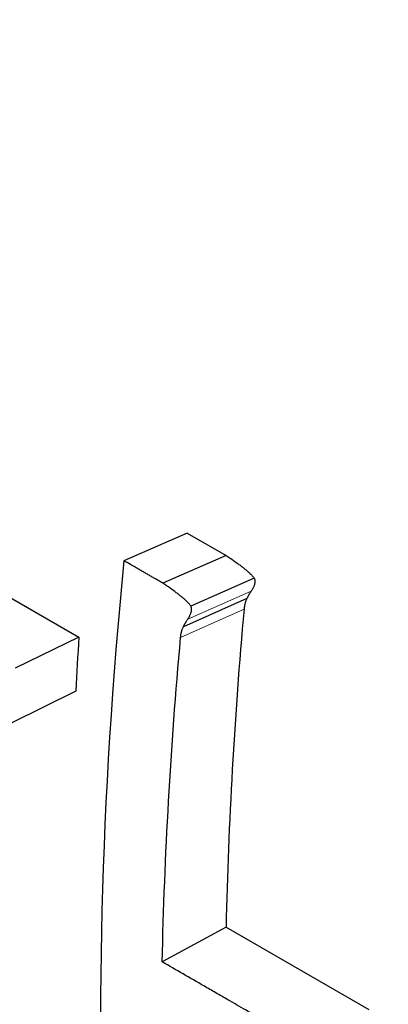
# Model space of a CAD drawing. Header units: millimetres. Extents: x 14 to 974, y 14 to 587.
# Tile 34 of 45: x 540.72 to 542.77, y 424.62 to 430.08. Entities that reach past the tile are written whole.
import ezdxf

# ---------------------------------------------------------------- set-up
doc = ezdxf.new("R2010")
doc.units = ezdxf.units.MM
doc.layers.add('외형선(ISO)', color=7, linetype='Continuous', lineweight=25)
doc.layers.add('좁은 외형선(ISO)', color=7, linetype='Continuous', lineweight=18)

msp = doc.modelspace()

# ---------------------------------------------------------------- linework, layer by layer
at = {"layer": '외형선(ISO)'}
for p, q in [((538.3904, 428.1894), (541.0529, 426.6562)), ((541.6529, 427.2329), (541.3019, 427.0797)), ((541.6529, 427.2329), (541.8688, 427.1086)), ((541.8688, 427.1086), (541.5178, 426.9554)), ((542.0237, 426.9824), (541.6726, 426.8285)), ((541.9828, 426.8707), (541.6314, 426.7143)), ((541.0529, 426.6562), (540.7004, 426.4854)), ((541.035, 426.3583), (540.6822, 426.1815)), ((541.8674, 425.0508), (541.514, 424.8579)), ((541.8674, 425.0508), (542.6589, 424.595))]:
    msp.add_line(p, q, dxfattribs=at)
for centre, major_axis, start_param, end_param in [((545.4402, 442.8167), (12.4758, 21.6646), 0, 3.141593), ((559.5391, 434.6977), (-12.4758, -21.6646), 5.386355, 5.469938), ((558.6756, 435.1949), (-12.4758, -21.6646), 5.41702, 5.431132)]:
    msp.add_ellipse(centre, major_axis=major_axis, ratio=0.578093, start_param=start_param, end_param=end_param, dxfattribs=at)
for points, knots in [([(541.8688, 427.1086), (541.8831, 427.099), (541.8964, 427.0898), (541.9088, 427.0811), (541.9181, 427.0745), (541.9268, 427.0682), (541.935, 427.0622), (541.9378, 427.0602), (541.9405, 427.0582), (541.9431, 427.0562), (541.9483, 427.0523), (541.9533, 427.0484), (541.9581, 427.0447), (541.9605, 427.0429), (541.9628, 427.041), (541.9651, 427.0392), (541.9696, 427.0356), (541.9739, 427.0321), (541.978, 427.0287), (541.98, 427.027), (541.982, 427.0253), (541.9839, 427.0237), (541.9878, 427.0204), (541.9913, 427.0172), (541.9947, 427.0141), (541.9964, 427.0126), (541.998, 427.0111), (541.9996, 427.0096), (542.0027, 427.0066), (542.0056, 427.0038), (542.0082, 427.001), (542.0096, 426.9996), (542.0108, 426.9983), (542.012, 426.997), (542.0145, 426.9943), (542.0166, 426.9918), (542.0186, 426.9894), (542.0205, 426.9869), (542.0222, 426.9846), (542.0237, 426.9824)], [-1, -1, -1, -1, -0.833333, -0.833333, -0.833333, -0.708333, -0.708333, -0.708333, -0.666667, -0.666667, -0.666667, -0.583333, -0.583333, -0.583333, -0.541667, -0.541667, -0.541667, -0.458333, -0.458333, -0.458333, -0.416667, -0.416667, -0.416667, -0.333333, -0.333333, -0.333333, -0.291667, -0.291667, -0.291667, -0.208333, -0.208333, -0.208333, -0.166667, -0.166667, -0.166667, -0.083333, -0.083333, -0.083333, 0, 0, 0, 0]), ([(541.5178, 426.9554), (541.5118, 426.9588), (541.5058, 426.9623), (541.4998, 426.9658), (541.4938, 426.9692), (541.4878, 426.9727), (541.4818, 426.9761), (541.4788, 426.9778), (541.4758, 426.9796), (541.4728, 426.9813), (541.4668, 426.9847), (541.4608, 426.9882), (541.4548, 426.9917), (541.4518, 426.9934), (541.4489, 426.9951), (541.4459, 426.9968), (541.4399, 427.0003), (541.4339, 427.0037), (541.4279, 427.0072), (541.4249, 427.0089), (541.4219, 427.0106), (541.4189, 427.0124), (541.4129, 427.0158), (541.4069, 427.0193), (541.4009, 427.0227), (541.3979, 427.0245), (541.3949, 427.0262), (541.3919, 427.0279), (541.3859, 427.0314), (541.3799, 427.0348), (541.3739, 427.0383), (541.3709, 427.04), (541.3679, 427.0417), (541.3649, 427.0434), (541.3559, 427.0486), (541.3469, 427.0538), (541.3379, 427.059), (541.3259, 427.0659), (541.3139, 427.0728), (541.3019, 427.0797)], [0, 0, 0, 0, 0.0025441, 0.0025441, 0.0025441, 0.0050882, 0.0050882, 0.0050882, 0.00636024, 0.00636024, 0.00636024, 0.00890434, 0.00890434, 0.00890434, 0.01017639, 0.01017639, 0.01017639, 0.01272049, 0.01272049, 0.01272049, 0.01399254, 0.01399254, 0.01399254, 0.01653664, 0.01653664, 0.01653664, 0.01780868, 0.01780868, 0.01780868, 0.02035278, 0.02035278, 0.02035278, 0.02162483, 0.02162483, 0.02162483, 0.02544098, 0.02544098, 0.02544098, 0.03052917, 0.03052917, 0.03052917, 0.03052917]), ([(542.0237, 426.9824), (542.0244, 426.9809), (542.025, 426.9795), (542.0255, 426.978), (542.026, 426.9764), (542.0264, 426.9749), (542.0268, 426.9733), (542.0269, 426.9725), (542.027, 426.9716), (542.0272, 426.9708), (542.0274, 426.9692), (542.0275, 426.9675), (542.0275, 426.9657), (542.0275, 426.9649), (542.0275, 426.964), (542.0275, 426.9631), (542.0274, 426.9613), (542.0272, 426.9595), (542.0269, 426.9576), (542.0268, 426.9567), (542.0266, 426.9558), (542.0265, 426.9548), (542.0261, 426.9529), (542.0256, 426.9509), (542.025, 426.949), (542.0248, 426.948), (542.0245, 426.9469), (542.0241, 426.9459), (542.0235, 426.9439), (542.0227, 426.9418), (542.0218, 426.9397), (542.0214, 426.9386), (542.021, 426.9375), (542.0205, 426.9365), (542.0195, 426.9343), (542.0185, 426.9321), (542.0173, 426.9298), (542.0167, 426.9287), (542.0161, 426.9276), (542.0155, 426.9264), (542.0143, 426.9241), (542.0129, 426.9218), (542.0115, 426.9194), (542.01, 426.917), (542.0085, 426.9146), (542.0068, 426.9121)], [-1, -1, -1, -1, -0.916667, -0.916667, -0.916667, -0.833333, -0.833333, -0.833333, -0.791667, -0.791667, -0.791667, -0.708333, -0.708333, -0.708333, -0.666667, -0.666667, -0.666667, -0.583333, -0.583333, -0.583333, -0.541667, -0.541667, -0.541667, -0.458333, -0.458333, -0.458333, -0.416667, -0.416667, -0.416667, -0.333333, -0.333333, -0.333333, -0.291667, -0.291667, -0.291667, -0.208333, -0.208333, -0.208333, -0.166667, -0.166667, -0.166667, -0.083333, -0.083333, -0.083333, 0, 0, 0, 0]), ([(541.6726, 426.8285), (541.6712, 426.8308), (541.6694, 426.8331), (541.6675, 426.8356), (541.6656, 426.838), (541.6634, 426.8406), (541.661, 426.8433), (541.6598, 426.8446), (541.6585, 426.846), (541.6572, 426.8473), (541.6545, 426.8501), (541.6516, 426.853), (541.6485, 426.856), (541.647, 426.8575), (541.6453, 426.859), (541.6437, 426.8606), (541.6403, 426.8637), (541.6367, 426.8669), (541.6329, 426.8702), (541.631, 426.8718), (541.629, 426.8735), (541.627, 426.8752), (541.6229, 426.8786), (541.6186, 426.8822), (541.6141, 426.8858), (541.6118, 426.8876), (541.6095, 426.8894), (541.6071, 426.8913), (541.6023, 426.8951), (541.5973, 426.8989), (541.5921, 426.9029), (541.5894, 426.9048), (541.5868, 426.9068), (541.584, 426.9089), (541.5758, 426.9149), (541.567, 426.9213), (541.5578, 426.9278), (541.5454, 426.9366), (541.5321, 426.9458), (541.5178, 426.9554)], [0, 0, 0, 0, 0.083333, 0.083333, 0.083333, 0.166667, 0.166667, 0.166667, 0.208333, 0.208333, 0.208333, 0.291667, 0.291667, 0.291667, 0.333333, 0.333333, 0.333333, 0.416667, 0.416667, 0.416667, 0.458333, 0.458333, 0.458333, 0.541667, 0.541667, 0.541667, 0.583333, 0.583333, 0.583333, 0.666667, 0.666667, 0.666667, 0.708333, 0.708333, 0.708333, 0.833333, 0.833333, 0.833333, 1, 1, 1, 1]), ([(541.9828, 426.8707), (541.9814, 426.8681), (541.9801, 426.8654), (541.9789, 426.8626), (541.978, 426.8604), (541.9772, 426.8583), (541.9764, 426.856), (541.9761, 426.8553), (541.9758, 426.8545), (541.9756, 426.8538), (541.9751, 426.8522), (541.9746, 426.8507), (541.9741, 426.8491), (541.9739, 426.8483), (541.9736, 426.8475), (541.9734, 426.8467), (541.973, 426.8452), (541.9725, 426.8435), (541.9721, 426.8419), (541.9719, 426.8411), (541.9717, 426.8402), (541.9715, 426.8394), (541.9711, 426.8377), (541.9708, 426.836), (541.9704, 426.8343), (541.9703, 426.8334), (541.9701, 426.8325), (541.9699, 426.8317), (541.9696, 426.8299), (541.9693, 426.8281), (541.969, 426.8263), (541.9689, 426.8254), (541.9688, 426.8245), (541.9686, 426.8236), (541.9684, 426.8217), (541.9681, 426.8199), (541.9679, 426.818), (541.9677, 426.8161), (541.9675, 426.8142), (541.9673, 426.8123)], [-1, -1, -1, -1, -0.833333, -0.833333, -0.833333, -0.708333, -0.708333, -0.708333, -0.666667, -0.666667, -0.666667, -0.583333, -0.583333, -0.583333, -0.541667, -0.541667, -0.541667, -0.458333, -0.458333, -0.458333, -0.416667, -0.416667, -0.416667, -0.333333, -0.333333, -0.333333, -0.291667, -0.291667, -0.291667, -0.208333, -0.208333, -0.208333, -0.166667, -0.166667, -0.166667, -0.083333, -0.083333, -0.083333, 0, 0, 0, 0]), ([(542.0068, 426.9121), (542.0049, 426.9091), (542.003, 426.9063), (542.0013, 426.9036), (541.9999, 426.9015), (541.9987, 426.8995), (541.9975, 426.8976), (541.9971, 426.8969), (541.9967, 426.8963), (541.9963, 426.8957), (541.9955, 426.8944), (541.9948, 426.8932), (541.9941, 426.892), (541.9937, 426.8914), (541.9934, 426.8908), (541.993, 426.8902), (541.9923, 426.889), (541.9916, 426.8879), (541.991, 426.8867), (541.9907, 426.8862), (541.9904, 426.8856), (541.9901, 426.8851), (541.9894, 426.884), (541.9888, 426.8829), (541.9883, 426.8819), (541.988, 426.8814), (541.9877, 426.8808), (541.9875, 426.8803), (541.9869, 426.8793), (541.9864, 426.8783), (541.9859, 426.8774), (541.9857, 426.8769), (541.9854, 426.8764), (541.9852, 426.876), (541.9847, 426.875), (541.9843, 426.8741), (541.9839, 426.8733), (541.9835, 426.8724), (541.9831, 426.8716), (541.9828, 426.8707)], [-1, -1, -1, -1, -0.833333, -0.833333, -0.833333, -0.708333, -0.708333, -0.708333, -0.666667, -0.666667, -0.666667, -0.583333, -0.583333, -0.583333, -0.541667, -0.541667, -0.541667, -0.458333, -0.458333, -0.458333, -0.416667, -0.416667, -0.416667, -0.333333, -0.333333, -0.333333, -0.291667, -0.291667, -0.291667, -0.208333, -0.208333, -0.208333, -0.166667, -0.166667, -0.166667, -0.083333, -0.083333, -0.083333, 0, 0, 0, 0]), ([(541.6556, 426.7567), (541.6573, 426.7593), (541.6588, 426.7618), (541.6603, 426.7642), (541.6617, 426.7666), (541.6631, 426.769), (541.6643, 426.7714), (541.6649, 426.7726), (541.6656, 426.7737), (541.6661, 426.7749), (541.6673, 426.7772), (541.6683, 426.7795), (541.6693, 426.7817), (541.6698, 426.7828), (541.6702, 426.7839), (541.6707, 426.785), (541.6715, 426.7872), (541.6723, 426.7893), (541.673, 426.7914), (541.6733, 426.7924), (541.6736, 426.7934), (541.6739, 426.7945), (541.6745, 426.7965), (541.675, 426.7985), (541.6753, 426.8005), (541.6755, 426.8014), (541.6757, 426.8024), (541.6758, 426.8033), (541.6761, 426.8052), (541.6763, 426.8071), (541.6764, 426.8089), (541.6764, 426.8098), (541.6764, 426.8107), (541.6764, 426.8116), (541.6764, 426.8134), (541.6763, 426.8151), (541.6761, 426.8168), (541.676, 426.8176), (541.6758, 426.8184), (541.6757, 426.8193), (541.6754, 426.8209), (541.6749, 426.8225), (541.6744, 426.824), (541.6739, 426.8256), (541.6733, 426.8271), (541.6726, 426.8285)], [0, 0, 0, 0, 0.083333, 0.083333, 0.083333, 0.166667, 0.166667, 0.166667, 0.208333, 0.208333, 0.208333, 0.291667, 0.291667, 0.291667, 0.333333, 0.333333, 0.333333, 0.416667, 0.416667, 0.416667, 0.458333, 0.458333, 0.458333, 0.541667, 0.541667, 0.541667, 0.583333, 0.583333, 0.583333, 0.666667, 0.666667, 0.666667, 0.708333, 0.708333, 0.708333, 0.791667, 0.791667, 0.791667, 0.833333, 0.833333, 0.833333, 0.916667, 0.916667, 0.916667, 1, 1, 1, 1]), ([(541.6314, 426.7143), (541.6318, 426.7152), (541.6322, 426.716), (541.6326, 426.7169), (541.633, 426.7178), (541.6334, 426.7187), (541.6339, 426.7197), (541.6341, 426.7201), (541.6344, 426.7206), (541.6346, 426.7211), (541.6351, 426.7221), (541.6356, 426.7231), (541.6362, 426.7241), (541.6364, 426.7247), (541.6367, 426.7252), (541.637, 426.7257), (541.6376, 426.7268), (541.6381, 426.7279), (541.6388, 426.729), (541.6391, 426.7296), (541.6394, 426.7301), (541.6397, 426.7307), (541.6404, 426.7318), (541.641, 426.733), (541.6417, 426.7342), (541.6421, 426.7348), (541.6424, 426.7354), (541.6428, 426.7361), (541.6435, 426.7373), (541.6443, 426.7386), (541.645, 426.7399), (541.6454, 426.7405), (541.6458, 426.7412), (541.6462, 426.7418), (541.6474, 426.7438), (541.6487, 426.7458), (541.65, 426.7479), (541.6518, 426.7508), (541.6537, 426.7537), (541.6556, 426.7567)], [0, 0, 0, 0, 0.083333, 0.083333, 0.083333, 0.166667, 0.166667, 0.166667, 0.208333, 0.208333, 0.208333, 0.291667, 0.291667, 0.291667, 0.333333, 0.333333, 0.333333, 0.416667, 0.416667, 0.416667, 0.458333, 0.458333, 0.458333, 0.541667, 0.541667, 0.541667, 0.583333, 0.583333, 0.583333, 0.666667, 0.666667, 0.666667, 0.708333, 0.708333, 0.708333, 0.833333, 0.833333, 0.833333, 1, 1, 1, 1]), ([(541.6159, 426.6546), (541.6161, 426.6565), (541.6163, 426.6585), (541.6165, 426.6604), (541.6167, 426.6623), (541.6169, 426.6642), (541.6172, 426.6661), (541.6173, 426.667), (541.6175, 426.668), (541.6176, 426.6689), (541.6179, 426.6707), (541.6182, 426.6726), (541.6185, 426.6743), (541.6187, 426.6752), (541.6189, 426.6761), (541.619, 426.677), (541.6194, 426.6788), (541.6198, 426.6805), (541.6201, 426.6822), (541.6203, 426.6831), (541.6205, 426.6839), (541.6207, 426.6848), (541.6212, 426.6865), (541.6216, 426.6881), (541.622, 426.6898), (541.6223, 426.6906), (541.6225, 426.6914), (541.6227, 426.6922), (541.6232, 426.6938), (541.6237, 426.6954), (541.6242, 426.6969), (541.6245, 426.6977), (541.6247, 426.6985), (541.625, 426.6992), (541.6258, 426.7015), (541.6267, 426.7038), (541.6276, 426.7059), (541.6288, 426.7088), (541.6301, 426.7116), (541.6314, 426.7143)], [0, 0, 0, 0, 0.083333, 0.083333, 0.083333, 0.166667, 0.166667, 0.166667, 0.208333, 0.208333, 0.208333, 0.291667, 0.291667, 0.291667, 0.333333, 0.333333, 0.333333, 0.416667, 0.416667, 0.416667, 0.458333, 0.458333, 0.458333, 0.541667, 0.541667, 0.541667, 0.583333, 0.583333, 0.583333, 0.666667, 0.666667, 0.666667, 0.708333, 0.708333, 0.708333, 0.833333, 0.833333, 0.833333, 1, 1, 1, 1]), ([(542.3055, 424.4021), (542.2835, 424.4147), (542.2615, 424.4274), (542.2395, 424.4401), (542.2175, 424.4527), (542.1956, 424.4654), (542.1736, 424.478), (542.1626, 424.4844), (542.1516, 424.4907), (542.1406, 424.497), (542.1186, 424.5097), (542.0966, 424.5224), (542.0746, 424.535), (542.0636, 424.5413), (542.0526, 424.5477), (542.0416, 424.554), (542.0197, 424.5667), (541.9977, 424.5793), (541.9757, 424.592), (541.9427, 424.611), (541.9097, 424.63), (541.8767, 424.649), (541.8657, 424.6553), (541.8548, 424.6616), (541.8438, 424.668), (541.8218, 424.6806), (541.7998, 424.6933), (541.7778, 424.7059), (541.7668, 424.7123), (541.7558, 424.7186), (541.7448, 424.7249), (541.6679, 424.7693), (541.5909, 424.8136), (541.514, 424.8579)], [0, 0, 0, 0, 0.0093284, 0.0093284, 0.0093284, 0.0186567, 0.0186567, 0.0186567, 0.0233209, 0.0233209, 0.0233209, 0.0326493, 0.0326493, 0.0326493, 0.0373134, 0.0373134, 0.0373134, 0.0466418, 0.0466418, 0.0466418, 0.0606343, 0.0606343, 0.0606343, 0.0652985, 0.0652985, 0.0652985, 0.0746269, 0.0746269, 0.0746269, 0.079291, 0.079291, 0.079291, 0.1119403, 0.1119403, 0.1119403, 0.1119403])]:
    msp.add_open_spline(points, degree=3, knots=knots, dxfattribs=at)
for points in [[(541.3019, 427.0797), (541.1726, 425.7658), (541.1398, 424.4941), (541.2041, 423.2849)], [(541.514, 424.8579), (541.527, 425.446), (541.561, 426.0456), (541.6159, 426.6546)]]:
    msp.add_open_spline(points, degree=3, dxfattribs=at)
at = {"layer": '좁은 외형선(ISO)'}
for p, q in [((542.0068, 426.9121), (541.6556, 426.7567)), ((541.9673, 426.8123), (541.6159, 426.6546))]:
    msp.add_line(p, q, dxfattribs=at)
msp.add_open_spline([(542.4022, 416.5172), (541.9972, 417.0455), (541.5355, 417.6894), (540.4391, 419.3767), (539.7935, 420.4935), (538.7651, 422.5503), (538.3546, 423.4607), (537.599, 425.3544), (537.2543, 426.3381), (536.9549, 427.3433)], degree=3, knots=[0, 0, 0, 0, 0.354294, 0.354294, 0.840832, 0.840832, 1.19259, 1.19259, 1.54621, 1.54621, 1.54621, 1.54621], dxfattribs=at)

doc.saveas('drawing.dxf')
